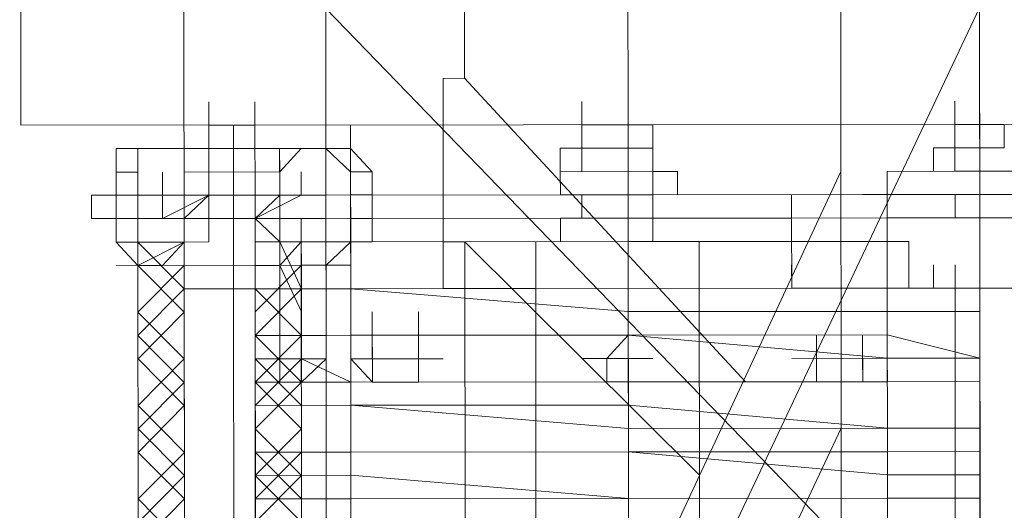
# Model space of a CAD drawing. Header units: inches. Extents: x -5850 to 5646, y 8947 to 13007.
# Tile 216 of 256: x -4163 to -4146, y 11327 to 11336. Entities that reach past the tile are written whole.
import ezdxf

# ---------------------------------------------------------------- set-up
doc = ezdxf.new("R2010")
doc.units = ezdxf.units.IN
doc.header["$MEASUREMENT"] = 0
doc.layers.add('at_Entity', color=7, linetype='Continuous')
doc.layers.add('at_Rect', color=7, linetype='Continuous')

msp = doc.modelspace()

# ---------------------------------------------------------------- linework, layer by layer
at = {"layer": 'at_Entity', "color": 7, "lineweight": 20}
for p, q in [((-4160.519, 11361.054), (-4160.474, 11311.207)), ((-4148.641, 11361.065), (-4148.596, 11311.217)), ((-4157.909, 11311.209), (-4157.931, 11336.13)), ((-4157.931, 11336.13), (-4133.819, 11311.231)), ((-4146.109, 11336.141), (-4157.909, 11311.209)), ((-4155.421, 11334.867), (-4155.422, 11336.132)), ((-4146.087, 11311.22), (-4146.109, 11336.141)), ((-4155.811, 11334.866), (-4155.421, 11334.867)), ((-4155.809, 11331.911), (-4155.811, 11334.866)), ((-4155.421, 11334.867), (-4150.341, 11329.378)), ((-4160.048, 11334.02), (-4160.049, 11334.439)), ((-4159.212, 11334.021), (-4159.212, 11334.439)), ((-4153.301, 11334.026), (-4153.301, 11334.445)), ((-4152.465, 11334.027), (-4152.465, 11334.445)), ((-4152.465, 11334.027), (-4152.465, 11334.445)), ((-4152.465, 11334.027), (-4152.465, 11334.445)), ((-4146.554, 11334.032), (-4146.554, 11334.451)), ((-4159.212, 11334.021), (-4160.048, 11334.02)), ((-4160.048, 11334.02), (-4159.212, 11334.021)), ((-4160.048, 11334.02), (-4160.048, 11333.597)), ((-4159.212, 11334.021), (-4159.212, 11333.597)), ((-4152.465, 11334.027), (-4153.301, 11334.026)), ((-4153.301, 11334.026), (-4152.465, 11334.027)), ((-4153.301, 11334.026), (-4153.301, 11333.603)), ((-4152.465, 11334.027), (-4152.018, 11334.028)), ((-4152.465, 11334.027), (-4152.464, 11333.603)), ((-4152.018, 11333.604), (-4152.018, 11334.028)), ((-4152.018, 11333.604), (-4152.018, 11334.028)), ((-4145.661, 11334.033), (-4146.554, 11334.032)), ((-4146.554, 11334.032), (-4145.661, 11334.033)), ((-4146.553, 11333.609), (-4146.554, 11334.032)), ((-4145.661, 11334.033), (-4145.661, 11333.609)), ((-4160.885, 11333.596), (-4161.721, 11333.595)), ((-4161.721, 11333.595), (-4161.72, 11332.753)), ((-4161.331, 11333.595), (-4160.885, 11333.596)), ((-4161.33, 11333.172), (-4161.331, 11333.595)), ((-4160.885, 11333.596), (-4160.494, 11333.596)), ((-4160.885, 11333.596), (-4160.494, 11333.596)), ((-4160.494, 11333.596), (-4158.766, 11333.598)), ((-4160.494, 11333.172), (-4160.494, 11333.596)), ((-4160.494, 11333.596), (-4160.494, 11333.172)), ((-4160.494, 11333.596), (-4160.494, 11333.172)), ((-4160.048, 11333.597), (-4160.048, 11333.173)), ((-4159.212, 11333.597), (-4159.211, 11333.173)), ((-4158.766, 11333.598), (-4158.765, 11333.174)), ((-4158.765, 11333.174), (-4158.766, 11333.598)), ((-4158.765, 11333.174), (-4158.766, 11333.598)), ((-4158.766, 11333.598), (-4158.375, 11333.598)), ((-4158.765, 11333.174), (-4158.375, 11333.598)), ((-4158.375, 11333.598), (-4157.483, 11333.599)), ((-4158.375, 11333.598), (-4157.929, 11333.598)), ((-4157.929, 11333.598), (-4157.483, 11333.175)), ((-4157.483, 11333.599), (-4157.092, 11333.175)), ((-4152.464, 11333.603), (-4153.691, 11333.602)), ((-4153.691, 11333.178), (-4153.691, 11333.602)), ((-4153.691, 11333.602), (-4153.691, 11333.178)), ((-4153.301, 11333.603), (-4153.3, 11333.179)), ((-4152.464, 11333.603), (-4152.018, 11333.604)), ((-4152.464, 11333.603), (-4152.464, 11333.179)), ((-4152.018, 11333.604), (-4152.018, 11333.18)), ((-4152.018, 11333.604), (-4152.018, 11333.18)), ((-4146.944, 11333.608), (-4146.553, 11333.609)), ((-4146.944, 11333.608), (-4146.943, 11333.184)), ((-4146.553, 11333.185), (-4146.553, 11333.609)), ((-4146.553, 11333.609), (-4145.661, 11333.609)), ((-4145.661, 11333.609), (-4146.553, 11333.609)), ((-4146.553, 11333.609), (-4146.553, 11333.185)), ((-4161.721, 11333.171), (-4161.33, 11333.172)), ((-4161.72, 11332.753), (-4161.721, 11333.171)), ((-4161.33, 11332.753), (-4161.33, 11333.172)), ((-4160.494, 11333.172), (-4158.765, 11333.174)), ((-4160.494, 11333.172), (-4160.493, 11332.754)), ((-4158.765, 11333.174), (-4158.765, 11332.756)), ((-4157.48, 11330.22), (-4157.483, 11333.175)), ((-4157.483, 11333.175), (-4157.482, 11332.757)), ((-4157.092, 11333.175), (-4157.092, 11332.757)), ((-4148.616, 11333.183), (-4157.076, 11315.013)), ((-4152.018, 11333.18), (-4153.691, 11333.178)), ((-4153.691, 11333.178), (-4153.69, 11332.76)), ((-4152.018, 11333.18), (-4151.572, 11333.18)), ((-4152.018, 11333.18), (-4152.017, 11332.762)), ((-4151.572, 11333.18), (-4151.571, 11332.762)), ((-4146.553, 11333.185), (-4147.78, 11333.184)), ((-4147.78, 11333.184), (-4147.779, 11332.765)), ((-4147.777, 11330.228), (-4147.78, 11333.184)), ((-4145.661, 11333.186), (-4146.553, 11333.185)), ((-4145.27, 11333.186), (-4146.553, 11333.185)), ((-4161.72, 11332.753), (-4162.166, 11332.753)), ((-4162.166, 11332.753), (-4162.166, 11332.329)), ((-4161.72, 11332.753), (-4162.166, 11332.753)), ((-4162.166, 11332.753), (-4162.166, 11332.329)), ((-4161.72, 11332.753), (-4161.72, 11331.905)), ((-4161.33, 11332.753), (-4161.72, 11332.753)), ((-4161.33, 11332.753), (-4161.72, 11332.753)), ((-4161.72, 11332.753), (-4161.72, 11332.329)), ((-4161.72, 11332.329), (-4161.72, 11332.753)), ((-4160.884, 11332.754), (-4161.33, 11332.753)), ((-4161.329, 11331.906), (-4161.33, 11332.753)), ((-4161.33, 11332.753), (-4161.33, 11332.33)), ((-4160.493, 11332.754), (-4160.884, 11332.754)), ((-4160.493, 11332.754), (-4158.765, 11332.756)), ((-4160.493, 11332.33), (-4160.493, 11332.754)), ((-4160.047, 11332.754), (-4160.493, 11332.754)), ((-4160.047, 11332.331), (-4160.047, 11332.754)), ((-4160.047, 11332.754), (-4160.047, 11332.331)), ((-4158.765, 11332.756), (-4159.211, 11332.755)), ((-4159.211, 11332.755), (-4159.211, 11332.331)), ((-4159.211, 11332.755), (-4159.211, 11332.331)), ((-4159.211, 11332.331), (-4159.211, 11332.755)), ((-4159.211, 11332.331), (-4159.211, 11332.755)), ((-4158.374, 11332.756), (-4158.765, 11332.756)), ((-4158.764, 11332.332), (-4158.765, 11332.756)), ((-4157.928, 11332.756), (-4158.374, 11332.756)), ((-4153.69, 11332.76), (-4157.928, 11332.756)), ((-4157.482, 11332.757), (-4157.481, 11331.909)), ((-4157.482, 11332.333), (-4157.482, 11332.757)), ((-4157.482, 11332.333), (-4157.482, 11332.757)), ((-4157.482, 11332.757), (-4157.092, 11332.757)), ((-4157.092, 11332.757), (-4157.091, 11332.333)), ((-4157.092, 11332.757), (-4157.091, 11332.333)), ((-4153.3, 11332.761), (-4153.69, 11332.76)), ((-4152.463, 11332.761), (-4153.69, 11332.76)), ((-4153.299, 11332.337), (-4153.3, 11332.761)), ((-4153.3, 11332.761), (-4152.463, 11332.761)), ((-4152.017, 11332.762), (-4152.463, 11332.761)), ((-4152.463, 11332.337), (-4152.463, 11332.761)), ((-4148.225, 11332.765), (-4152.017, 11332.762)), ((-4152.017, 11332.338), (-4152.017, 11332.762)), ((-4149.508, 11332.34), (-4149.508, 11332.764)), ((-4149.508, 11332.34), (-4149.508, 11332.764)), ((-4147.779, 11332.765), (-4148.225, 11332.765)), ((-4146.943, 11332.766), (-4147.779, 11332.765)), ((-4146.943, 11332.766), (-4146.106, 11332.767)), ((-4146.552, 11332.343), (-4146.552, 11332.767)), ((-4146.106, 11332.767), (-4144.824, 11332.768)), ((-4161.72, 11332.329), (-4162.166, 11332.329)), ((-4162.166, 11332.329), (-4161.72, 11332.329)), ((-4161.33, 11332.33), (-4161.72, 11332.329)), ((-4161.72, 11331.905), (-4161.72, 11332.329)), ((-4161.72, 11332.329), (-4161.72, 11331.905)), ((-4160.883, 11332.33), (-4161.33, 11332.33)), ((-4161.329, 11331.906), (-4161.33, 11332.33)), ((-4161.329, 11331.906), (-4161.33, 11332.33)), ((-4161.329, 11331.906), (-4161.33, 11332.33)), ((-4160.493, 11332.33), (-4160.883, 11332.33)), ((-4160.047, 11332.331), (-4160.493, 11332.33)), ((-4160.493, 11331.906), (-4160.493, 11332.33)), ((-4160.493, 11332.33), (-4160.492, 11331.059)), ((-4160.493, 11331.906), (-4160.493, 11332.33)), ((-4160.493, 11331.906), (-4160.493, 11332.33)), ((-4160.047, 11332.331), (-4159.211, 11332.331)), ((-4159.211, 11332.331), (-4158.764, 11332.332)), ((-4158.374, 11332.332), (-4159.211, 11332.331)), ((-4158.764, 11332.332), (-4159.211, 11332.331)), ((-4159.211, 11332.331), (-4159.209, 11331.06)), ((-4159.211, 11332.331), (-4159.21, 11331.908)), ((-4158.764, 11331.908), (-4158.764, 11332.332)), ((-4158.764, 11331.908), (-4158.764, 11332.332)), ((-4158.764, 11331.908), (-4158.764, 11332.332)), ((-4158.764, 11331.908), (-4158.764, 11332.332)), ((-4157.928, 11332.333), (-4158.374, 11332.332)), ((-4153.299, 11332.337), (-4157.928, 11332.333)), ((-4157.481, 11331.909), (-4157.482, 11332.333)), ((-4157.481, 11331.909), (-4157.482, 11332.333)), ((-4157.091, 11332.333), (-4157.482, 11332.333)), ((-4157.091, 11332.333), (-4157.091, 11331.91)), ((-4155.809, 11332.334), (-4153.299, 11332.337)), ((-4153.69, 11332.336), (-4155.809, 11332.334)), ((-4155.809, 11332.334), (-4155.808, 11331.063)), ((-4153.69, 11332.336), (-4152.017, 11332.338)), ((-4153.299, 11332.337), (-4153.69, 11332.336)), ((-4153.69, 11332.336), (-4153.689, 11331.913)), ((-4152.463, 11332.337), (-4153.299, 11332.337)), ((-4147.779, 11332.342), (-4152.463, 11332.337)), ((-4149.508, 11332.34), (-4152.463, 11332.337)), ((-4151.571, 11332.338), (-4152.463, 11332.337)), ((-4152.463, 11331.914), (-4152.463, 11332.337)), ((-4152.017, 11332.338), (-4149.508, 11332.34)), ((-4152.017, 11331.914), (-4152.017, 11332.338)), ((-4142.704, 11332.346), (-4149.508, 11332.34)), ((-4149.508, 11332.34), (-4147.779, 11332.342)), ((-4149.506, 11331.069), (-4149.508, 11332.34)), ((-4142.704, 11332.346), (-4147.779, 11332.342)), ((-4146.942, 11332.342), (-4147.779, 11332.342)), ((-4146.942, 11332.342), (-4145.269, 11332.344)), ((-4146.942, 11332.342), (-4145.269, 11332.344)), ((-4146.942, 11332.342), (-4145.66, 11332.344)), ((-4161.329, 11331.482), (-4161.72, 11331.905)), ((-4160.493, 11331.906), (-4161.329, 11331.906)), ((-4161.304, 11304.029), (-4161.329, 11331.906)), ((-4161.329, 11331.482), (-4161.329, 11331.906)), ((-4160.493, 11331.906), (-4160.492, 11331.059)), ((-4160.492, 11331.059), (-4160.493, 11331.906)), ((-4159.21, 11331.908), (-4159.209, 11331.06)), ((-4158.764, 11331.908), (-4158.763, 11331.06)), ((-4158.764, 11331.908), (-4158.374, 11331.908)), ((-4157.481, 11331.909), (-4158.374, 11331.908)), ((-4158.349, 11304.032), (-4158.374, 11331.908)), ((-4157.927, 11331.061), (-4157.928, 11331.909)), ((-4157.928, 11331.909), (-4157.481, 11331.909)), ((-4157.481, 11331.909), (-4152.463, 11331.914)), ((-4157.091, 11331.91), (-4157.481, 11331.909)), ((-4157.457, 11304.033), (-4157.481, 11331.909)), ((-4157.481, 11331.909), (-4157.481, 11331.485)), ((-4155.418, 11331.911), (-4155.809, 11331.911)), ((-4155.406, 11318.394), (-4155.418, 11331.911)), ((-4155.418, 11331.911), (-4151.176, 11327.693)), ((-4154.136, 11331.912), (-4152.017, 11331.914)), ((-4154.111, 11304.036), (-4154.136, 11331.912)), ((-4147.388, 11331.918), (-4152.463, 11331.914)), ((-4152.017, 11331.914), (-4151.18, 11331.915)), ((-4151.18, 11331.915), (-4151.155, 11304.038)), ((-4147.754, 11304.041), (-4147.778, 11331.918)), ((-4147.388, 11331.918), (-4147.387, 11331.071)), ((-4160.492, 11331.059), (-4160.492, 11331.483)), ((-4160.492, 11331.059), (-4160.492, 11331.483)), ((-4160.492, 11331.059), (-4160.492, 11331.483)), ((-4160.492, 11331.059), (-4160.492, 11331.483)), ((-4160.492, 11331.059), (-4160.492, 11331.483)), ((-4160.492, 11331.059), (-4160.492, 11331.483)), ((-4159.209, 11331.06), (-4159.21, 11331.484)), ((-4159.209, 11331.06), (-4159.21, 11331.484)), ((-4159.209, 11331.06), (-4159.21, 11331.484)), ((-4159.209, 11331.06), (-4159.21, 11331.484)), ((-4159.209, 11331.06), (-4159.21, 11331.484)), ((-4158.763, 11331.06), (-4158.764, 11331.484)), ((-4157.481, 11331.485), (-4158.373, 11331.485)), ((-4157.927, 11331.061), (-4157.927, 11331.485)), ((-4149.506, 11331.069), (-4149.507, 11331.492)), ((-4149.506, 11331.069), (-4149.507, 11331.492)), ((-4146.941, 11331.071), (-4146.942, 11331.495)), ((-4146.551, 11331.071), (-4146.551, 11331.495)), ((-4146.551, 11331.071), (-4146.551, 11331.495)), ((-4160.492, 11331.059), (-4159.209, 11331.06)), ((-4160.469, 11305.296), (-4160.492, 11331.059)), ((-4160.046, 11331.059), (-4160.492, 11331.059)), ((-4160.469, 11305.296), (-4160.492, 11331.059)), ((-4159.209, 11331.06), (-4160.046, 11331.059)), ((-4159.209, 11331.06), (-4158.763, 11331.06)), ((-4159.209, 11331.06), (-4159.186, 11305.297)), ((-4158.763, 11331.06), (-4159.209, 11331.06)), ((-4159.209, 11331.06), (-4159.186, 11305.297)), ((-4158.763, 11331.06), (-4159.209, 11331.06)), ((-4158.763, 11331.06), (-4159.209, 11331.06)), ((-4158.763, 11331.06), (-4159.209, 11331.06)), ((-4159.209, 11330.642), (-4159.209, 11331.06)), ((-4158.763, 11331.06), (-4158.373, 11331.061)), ((-4158.763, 11331.06), (-4158.373, 11331.061)), ((-4158.763, 11331.06), (-4157.927, 11331.061)), ((-4158.763, 11331.06), (-4158.763, 11330.218)), ((-4158.763, 11330.218), (-4158.763, 11331.06)), ((-4158.373, 11331.061), (-4158.372, 11330.219)), ((-4157.927, 11331.061), (-4158.373, 11331.061)), ((-4157.927, 11331.061), (-4158.373, 11331.061)), ((-4157.927, 11331.061), (-4157.481, 11331.062)), ((-4157.481, 11331.062), (-4157.927, 11331.061)), ((-4157.481, 11331.062), (-4157.927, 11331.061)), ((-4157.927, 11331.061), (-4157.926, 11330.219)), ((-4152.462, 11331.066), (-4157.481, 11331.062)), ((-4157.481, 11331.062), (-4152.462, 11330.648)), ((-4157.481, 11331.062), (-4152.462, 11330.648)), ((-4155.808, 11331.063), (-4154.135, 11331.065)), ((-4154.135, 11331.065), (-4155.808, 11331.063)), ((-4147.778, 11331.07), (-4152.462, 11331.066)), ((-4149.506, 11331.069), (-4151.179, 11331.067)), ((-4151.179, 11331.067), (-4149.506, 11331.069)), ((-4142.703, 11331.075), (-4149.506, 11331.069)), ((-4149.506, 11331.069), (-4146.941, 11331.071)), ((-4147.387, 11331.071), (-4147.778, 11331.07)), ((-4146.105, 11331.072), (-4147.387, 11331.071)), ((-4146.941, 11331.071), (-4145.659, 11331.072)), ((-4146.551, 11331.071), (-4146.941, 11331.071)), ((-4146.551, 11331.071), (-4146.941, 11331.071)), ((-4146.551, 11331.071), (-4145.268, 11331.072)), ((-4146.551, 11331.071), (-4145.659, 11331.072)), ((-4146.527, 11304.042), (-4146.551, 11331.071)), ((-4146.104, 11330.653), (-4146.105, 11331.072)), ((-4146.105, 11331.072), (-4146.104, 11330.653)), ((-4152.462, 11330.648), (-4147.777, 11330.652)), ((-4147.777, 11330.652), (-4152.462, 11330.648)), ((-4147.777, 11330.652), (-4146.104, 11330.653)), ((-4146.104, 11330.653), (-4147.777, 11330.652)), ((-4146.104, 11330.653), (-4146.104, 11330.23)), ((-4159.209, 11330.218), (-4159.209, 11330.642)), ((-4159.209, 11330.218), (-4159.209, 11330.642)), ((-4158.763, 11330.218), (-4158.763, 11330.642)), ((-4158.763, 11330.218), (-4158.763, 11330.642)), ((-4158.763, 11330.218), (-4158.763, 11330.642)), ((-4158.763, 11330.218), (-4158.763, 11330.642)), ((-4158.372, 11330.219), (-4158.373, 11330.643)), ((-4158.372, 11330.219), (-4158.373, 11330.643)), ((-4157.926, 11330.219), (-4157.926, 11330.643)), ((-4157.09, 11330.22), (-4157.09, 11330.644)), ((-4156.253, 11330.221), (-4156.253, 11330.644)), ((-4158.763, 11330.218), (-4159.209, 11330.218)), ((-4159.209, 11330.218), (-4158.763, 11330.218)), ((-4159.208, 11329.794), (-4159.209, 11330.218)), ((-4158.372, 11330.219), (-4158.763, 11330.218)), ((-4158.372, 11330.219), (-4158.763, 11330.218)), ((-4158.763, 11330.218), (-4158.762, 11329.371)), ((-4157.926, 11330.219), (-4158.372, 11330.219)), ((-4157.926, 11330.219), (-4158.372, 11330.219)), ((-4157.926, 11330.219), (-4158.372, 11330.219)), ((-4157.926, 11330.219), (-4157.48, 11330.22)), ((-4157.48, 11330.22), (-4157.926, 11330.219)), ((-4157.926, 11329.795), (-4157.926, 11330.219)), ((-4157.48, 11330.22), (-4152.461, 11330.224)), ((-4157.48, 11330.22), (-4152.461, 11330.224)), ((-4157.48, 11329.796), (-4157.48, 11330.22)), ((-4157.48, 11329.796), (-4157.48, 11330.22)), ((-4156.253, 11330.221), (-4157.09, 11330.22)), ((-4157.09, 11330.22), (-4156.253, 11330.221)), ((-4157.089, 11329.796), (-4157.09, 11330.22)), ((-4157.09, 11330.22), (-4157.089, 11329.796)), ((-4157.089, 11329.796), (-4157.09, 11330.22)), ((-4157.089, 11329.796), (-4157.09, 11330.22)), ((-4156.253, 11329.797), (-4156.253, 11330.221)), ((-4156.253, 11330.221), (-4156.253, 11329.797)), ((-4156.253, 11329.797), (-4156.253, 11330.221)), ((-4156.253, 11330.221), (-4156.253, 11329.797)), ((-4156.253, 11329.797), (-4156.253, 11330.221)), ((-4156.253, 11329.797), (-4156.253, 11330.221)), ((-4156.253, 11330.221), (-4156.253, 11329.797)), ((-4156.253, 11330.221), (-4156.253, 11329.797)), ((-4152.461, 11330.224), (-4152.851, 11329.8)), ((-4147.777, 11330.228), (-4152.461, 11330.224)), ((-4152.461, 11330.224), (-4147.777, 11329.804)), ((-4152.46, 11329.376), (-4152.461, 11330.224)), ((-4149.059, 11329.803), (-4149.06, 11330.227)), ((-4148.223, 11329.804), (-4148.223, 11330.228)), ((-4148.223, 11329.804), (-4148.223, 11330.228)), ((-4147.777, 11330.228), (-4146.104, 11329.806)), ((-4146.104, 11329.806), (-4146.104, 11330.23)), ((-4146.104, 11330.23), (-4146.104, 11329.806)), ((-4159.208, 11329.794), (-4158.762, 11329.795)), ((-4159.208, 11329.794), (-4159.208, 11329.37)), ((-4158.372, 11329.795), (-4157.479, 11329.372)), ((-4158.371, 11329.371), (-4157.926, 11329.795)), ((-4156.253, 11329.797), (-4157.089, 11329.796)), ((-4156.253, 11329.797), (-4156.643, 11329.796)), ((-4156.643, 11329.796), (-4156.253, 11329.797)), ((-4156.253, 11329.797), (-4156.252, 11329.373)), ((-4156.253, 11329.797), (-4155.807, 11329.797)), ((-4155.807, 11329.797), (-4156.253, 11329.797)), ((-4156.253, 11329.797), (-4156.252, 11329.373)), ((-4152.851, 11329.8), (-4152.851, 11329.376)), ((-4148.223, 11329.804), (-4149.059, 11329.803)), ((-4148.223, 11329.804), (-4149.059, 11329.803)), ((-4149.059, 11329.803), (-4148.613, 11329.804)), ((-4149.059, 11329.803), (-4149.059, 11329.379)), ((-4149.059, 11329.803), (-4149.059, 11329.379)), ((-4149.059, 11329.803), (-4149.059, 11329.379)), ((-4148.613, 11329.804), (-4148.613, 11329.38)), ((-4148.223, 11329.804), (-4148.222, 11329.38)), ((-4148.222, 11329.38), (-4148.223, 11329.804)), ((-4146.104, 11329.806), (-4147.777, 11329.804)), ((-4147.776, 11329.381), (-4147.777, 11329.804)), ((-4147.776, 11329.381), (-4147.777, 11329.804)), ((-4146.103, 11329.382), (-4146.104, 11329.806)), ((-4146.104, 11329.806), (-4146.103, 11329.382)), ((-4157.479, 11329.372), (-4159.208, 11329.37)), ((-4159.207, 11328.952), (-4159.208, 11329.37)), ((-4159.207, 11328.952), (-4159.208, 11329.37)), ((-4158.762, 11329.371), (-4158.371, 11329.371)), ((-4157.479, 11329.372), (-4152.46, 11329.376)), ((-4157.479, 11329.372), (-4152.46, 11329.376)), ((-4156.252, 11329.373), (-4157.089, 11329.372)), ((-4152.851, 11329.376), (-4152.46, 11329.376)), ((-4152.46, 11329.376), (-4147.776, 11329.381)), ((-4147.776, 11329.381), (-4152.46, 11329.376)), ((-4148.222, 11329.38), (-4149.059, 11329.379)), ((-4148.222, 11329.38), (-4149.059, 11329.379)), ((-4148.613, 11329.38), (-4149.059, 11329.379)), ((-4147.776, 11329.381), (-4146.103, 11329.382)), ((-4146.103, 11329.382), (-4147.776, 11329.381)), ((-4146.103, 11329.382), (-4146.103, 11328.54)), ((-4159.207, 11328.952), (-4157.479, 11328.954)), ((-4157.479, 11328.954), (-4159.207, 11328.952)), ((-4159.207, 11328.105), (-4159.207, 11328.952)), ((-4152.46, 11328.958), (-4157.479, 11328.954)), ((-4157.479, 11328.954), (-4152.46, 11328.534)), ((-4152.46, 11328.958), (-4147.775, 11328.539)), ((-4146.103, 11328.54), (-4146.103, 11328.964)), ((-4159.207, 11328.105), (-4159.207, 11328.528)), ((-4148.612, 11328.538), (-4155.402, 11314.167)), ((-4147.775, 11328.539), (-4152.46, 11328.534)), ((-4147.775, 11328.539), (-4146.103, 11328.54)), ((-4146.103, 11328.54), (-4147.775, 11328.539)), ((-4146.103, 11328.54), (-4146.102, 11328.116)), ((-4159.207, 11328.105), (-4157.478, 11328.106)), ((-4157.478, 11328.106), (-4159.207, 11328.105)), ((-4159.206, 11327.686), (-4159.207, 11328.105)), ((-4157.478, 11328.106), (-4152.459, 11328.111)), ((-4152.459, 11328.111), (-4157.478, 11328.106)), ((-4156.793, 10561.031), (-4157.478, 11328.106)), ((-4147.775, 11328.115), (-4152.459, 11328.111)), ((-4152.459, 11328.111), (-4147.775, 11327.696)), ((-4148.611, 11327.696), (-4148.612, 11328.114)), ((-4147.775, 11328.115), (-4146.102, 11328.116)), ((-4146.102, 11327.698), (-4146.102, 11328.116)), ((-4159.206, 11327.686), (-4157.478, 11327.688)), ((-4159.206, 11327.686), (-4159.206, 11327.262)), ((-4157.478, 11327.688), (-4152.459, 11327.268)), ((-4147.775, 11327.696), (-4146.102, 11327.698)), ((-4146.101, 11327.274), (-4146.102, 11327.698)), ((-4146.102, 11327.698), (-4146.101, 11327.274)), ((-4157.477, 11327.264), (-4152.459, 11327.268)), ((-4152.459, 11327.268), (-4147.774, 11327.273)), ((-4147.774, 11327.273), (-4152.459, 11327.268)), ((-4147.774, 11327.273), (-4146.101, 11327.274)), ((-4146.101, 11327.274), (-4147.774, 11327.273)), ((-4146.101, 11327.274), (-4146.101, 11326.427)), ((-4159.206, 11327.262), (-4157.477, 11327.264)), ((-4159.206, 11326.839), (-4159.206, 11327.262)), ((-4159.206, 11326.839), (-4159.206, 11327.262))]:
    msp.add_line(p, q, dxfattribs=at)
at = {"layer": 'at_Entity', "color": 3, "lineweight": 20}
for p, q in [((-4152.468, 11338.248), (-4152.465, 11334.445)), ((-4146.109, 11335.722), (-4146.106, 11332.767)), ((-4152.465, 11334.445), (-4152.465, 11334.869)), ((-4160.048, 11334.02), (-4160.049, 11334.439)), ((-4159.212, 11334.021), (-4159.212, 11334.439)), ((-4153.301, 11334.026), (-4153.301, 11334.445)), ((-4152.465, 11334.445), (-4152.463, 11332.761)), ((-4152.465, 11334.027), (-4152.465, 11334.445)), ((-4152.465, 11334.027), (-4152.465, 11334.445)), ((-4159.6, 11331.483), (-4159.602, 11334.021)), ((-4157.481, 11331.062), (-4157.483, 11334.023)), ((-4157.483, 11333.599), (-4161.721, 11333.595)), ((-4160.885, 11333.596), (-4161.721, 11333.595)), ((-4161.721, 11333.595), (-4161.72, 11331.905)), ((-4160.494, 11333.596), (-4160.885, 11333.596)), ((-4160.494, 11333.172), (-4160.494, 11333.596)), ((-4158.765, 11332.756), (-4158.766, 11333.598)), ((-4158.766, 11333.598), (-4158.375, 11333.598)), ((-4158.375, 11333.598), (-4157.483, 11333.599)), ((-4157.483, 11333.599), (-4157.483, 11333.175)), ((-4161.721, 11333.171), (-4161.72, 11331.905)), ((-4160.884, 11332.754), (-4160.884, 11333.172)), ((-4160.884, 11332.754), (-4160.884, 11333.172)), ((-4160.048, 11333.173), (-4160.494, 11333.172)), ((-4160.493, 11332.754), (-4160.494, 11333.172)), ((-4160.047, 11331.907), (-4160.048, 11333.173)), ((-4159.211, 11332.755), (-4159.211, 11333.173)), ((-4158.765, 11332.756), (-4158.765, 11333.174)), ((-4158.374, 11332.756), (-4158.375, 11333.174)), ((-4158.374, 11332.756), (-4158.375, 11333.174)), ((-4157.483, 11333.175), (-4157.092, 11333.175)), ((-4157.092, 11333.175), (-4157.091, 11332.333)), ((-4152.464, 11333.179), (-4152.463, 11332.337)), ((-4152.463, 11332.761), (-4152.464, 11333.179)), ((-4160.883, 11332.33), (-4160.884, 11332.754)), ((-4160.883, 11332.33), (-4160.884, 11332.754)), ((-4160.883, 11332.33), (-4160.884, 11332.754)), ((-4160.884, 11332.754), (-4160.493, 11332.754)), ((-4160.493, 11332.754), (-4160.884, 11332.754)), ((-4160.047, 11332.754), (-4160.883, 11332.33)), ((-4160.493, 11332.33), (-4160.047, 11332.754)), ((-4160.047, 11332.331), (-4160.047, 11332.754)), ((-4159.599, 11330.641), (-4159.601, 11332.755)), ((-4158.374, 11332.756), (-4159.211, 11332.331)), ((-4159.211, 11332.331), (-4158.765, 11332.756)), ((-4159.211, 11332.755), (-4158.765, 11332.756)), ((-4159.211, 11332.331), (-4159.211, 11332.755)), ((-4158.764, 11332.332), (-4158.765, 11332.756)), ((-4158.764, 11332.332), (-4158.765, 11332.756)), ((-4158.765, 11332.756), (-4158.374, 11332.756)), ((-4152.463, 11332.761), (-4152.462, 11330.648)), ((-4152.462, 11331.49), (-4152.463, 11332.761)), ((-4146.105, 11331.072), (-4146.106, 11332.767)), ((-4146.106, 11332.767), (-4146.101, 11327.274)), ((-4160.493, 11332.33), (-4160.493, 11331.906)), ((-4160.493, 11331.906), (-4160.493, 11332.33)), ((-4160.493, 11331.906), (-4160.493, 11332.33)), ((-4158.764, 11332.332), (-4159.211, 11332.331)), ((-4158.764, 11331.908), (-4159.211, 11332.331)), ((-4158.764, 11332.332), (-4158.764, 11331.908)), ((-4158.764, 11331.908), (-4158.764, 11332.332)), ((-4158.764, 11331.908), (-4158.764, 11332.332)), ((-4158.374, 11332.332), (-4158.764, 11332.332)), ((-4158.374, 11331.908), (-4158.374, 11332.332)), ((-4157.091, 11332.333), (-4157.482, 11332.333)), ((-4157.482, 11332.333), (-4157.481, 11331.909)), ((-4161.72, 11331.905), (-4161.329, 11331.906)), ((-4161.329, 11331.906), (-4160.883, 11331.906)), ((-4161.329, 11331.482), (-4160.493, 11331.906)), ((-4161.329, 11331.906), (-4160.492, 11331.059)), ((-4161.329, 11331.906), (-4161.329, 11331.482)), ((-4160.883, 11331.906), (-4160.493, 11331.906)), ((-4160.883, 11331.482), (-4160.493, 11331.906)), ((-4160.493, 11331.906), (-4160.047, 11331.907)), ((-4160.493, 11331.906), (-4160.492, 11331.059)), ((-4159.21, 11331.908), (-4158.764, 11331.908)), ((-4158.764, 11331.908), (-4159.21, 11331.908)), ((-4159.21, 11331.908), (-4158.764, 11331.908)), ((-4158.764, 11331.908), (-4158.373, 11331.061)), ((-4158.764, 11331.484), (-4158.374, 11331.908)), ((-4158.374, 11331.908), (-4158.764, 11331.908)), ((-4158.373, 11331.485), (-4158.374, 11331.908)), ((-4157.481, 11331.909), (-4157.927, 11331.485)), ((-4157.481, 11331.485), (-4161.719, 11331.482)), ((-4161.329, 11331.482), (-4160.492, 11330.641)), ((-4161.329, 11331.482), (-4160.883, 11331.482)), ((-4161.328, 11330.64), (-4160.492, 11331.483)), ((-4159.21, 11331.484), (-4158.764, 11331.484)), ((-4158.764, 11331.484), (-4159.21, 11331.484)), ((-4159.21, 11331.484), (-4158.764, 11331.484)), ((-4159.209, 11330.642), (-4158.373, 11331.485)), ((-4158.764, 11331.484), (-4158.373, 11330.643)), ((-4158.373, 11331.061), (-4158.373, 11331.485)), ((-4158.373, 11331.061), (-4158.373, 11331.485)), ((-4158.373, 11331.061), (-4158.373, 11331.485)), ((-4157.927, 11331.485), (-4158.373, 11331.485)), ((-4152.462, 11331.49), (-4152.462, 11331.066)), ((-4152.462, 11331.066), (-4152.462, 11331.49)), ((-4146.551, 11331.495), (-4146.55, 11329.805)), ((-4146.105, 11331.496), (-4146.105, 11331.072)), ((-4161.328, 11330.216), (-4160.492, 11331.059)), ((-4159.209, 11330.218), (-4158.373, 11331.061)), ((-4159.209, 11331.06), (-4158.763, 11331.06)), ((-4158.763, 11331.06), (-4159.209, 11331.06)), ((-4159.209, 11331.06), (-4158.372, 11330.219)), ((-4158.373, 11331.061), (-4158.371, 11329.371)), ((-4152.462, 11331.066), (-4152.462, 11330.648)), ((-4152.462, 11331.066), (-4152.459, 11327.268)), ((-4152.462, 11330.648), (-4152.462, 11331.066)), ((-4146.104, 11330.653), (-4146.105, 11331.072)), ((-4161.328, 11330.64), (-4160.491, 11329.793)), ((-4161.327, 11329.792), (-4160.492, 11330.641)), ((-4159.596, 11326.415), (-4159.599, 11330.641)), ((-4157.09, 11330.22), (-4157.09, 11330.644)), ((-4157.09, 11330.22), (-4157.09, 11330.644)), ((-4157.09, 11330.22), (-4157.09, 11330.644)), ((-4152.462, 11330.648), (-4152.461, 11330.224)), ((-4152.461, 11330.224), (-4152.462, 11330.648)), ((-4161.328, 11330.216), (-4160.49, 11329.369)), ((-4159.209, 11330.218), (-4158.371, 11329.371)), ((-4159.208, 11329.37), (-4158.372, 11330.219)), ((-4157.48, 11329.796), (-4157.48, 11330.22)), ((-4157.48, 11330.22), (-4157.09, 11330.22)), ((-4157.09, 11330.22), (-4157.089, 11329.372)), ((-4157.089, 11329.796), (-4157.09, 11330.22)), ((-4157.09, 11330.22), (-4157.089, 11329.796)), ((-4157.089, 11329.796), (-4157.09, 11330.22)), ((-4157.089, 11329.796), (-4157.09, 11330.22)), ((-4156.253, 11330.221), (-4156.252, 11329.373)), ((-4152.461, 11329.8), (-4152.461, 11330.224)), ((-4152.461, 11329.8), (-4152.461, 11330.224)), ((-4149.06, 11330.227), (-4149.059, 11329.803)), ((-4148.223, 11330.228), (-4148.222, 11329.38)), ((-4148.223, 11329.804), (-4148.223, 11330.228)), ((-4148.223, 11329.804), (-4148.223, 11330.228)), ((-4161.327, 11328.95), (-4160.491, 11329.793)), ((-4161.327, 11329.792), (-4160.49, 11328.951)), ((-4159.208, 11329.794), (-4158.371, 11328.953)), ((-4159.207, 11328.952), (-4158.372, 11329.795)), ((-4158.762, 11329.795), (-4157.926, 11329.795)), ((-4157.48, 11329.796), (-4155.807, 11329.797)), ((-4157.089, 11329.372), (-4157.48, 11329.796)), ((-4153.297, 11329.799), (-4152.015, 11329.801)), ((-4152.46, 11329.376), (-4152.461, 11329.8)), ((-4152.46, 11329.376), (-4152.461, 11329.8)), ((-4149.505, 11329.803), (-4147.777, 11329.804)), ((-4149.059, 11329.379), (-4149.059, 11329.803)), ((-4149.059, 11329.379), (-4149.059, 11329.803)), ((-4149.059, 11329.379), (-4149.059, 11329.803)), ((-4148.222, 11329.38), (-4148.223, 11329.804)), ((-4147.776, 11329.381), (-4147.777, 11329.804)), ((-4161.326, 11328.526), (-4160.49, 11329.369)), ((-4159.208, 11329.37), (-4158.371, 11328.529)), ((-4159.207, 11328.528), (-4158.371, 11329.371)), ((-4152.46, 11329.376), (-4152.46, 11328.534)), ((-4148.222, 11329.38), (-4147.776, 11329.381)), ((-4161.327, 11328.95), (-4160.489, 11328.103)), ((-4161.326, 11328.103), (-4160.49, 11328.951)), ((-4161.326, 11328.526), (-4160.489, 11327.685)), ((-4159.207, 11328.528), (-4158.37, 11327.687)), ((-4159.206, 11327.686), (-4158.371, 11328.529)), ((-4152.46, 11328.534), (-4152.459, 11328.111)), ((-4161.326, 11328.103), (-4160.489, 11327.261)), ((-4161.325, 11327.261), (-4160.489, 11328.103)), ((-4159.207, 11328.105), (-4158.37, 11327.263)), ((-4159.206, 11327.262), (-4158.37, 11328.105)), ((-4152.459, 11328.111), (-4152.459, 11327.268)), ((-4152.459, 11328.111), (-4152.459, 11327.692)), ((-4161.325, 11326.837), (-4160.489, 11327.685)), ((-4159.206, 11326.839), (-4158.37, 11327.687)), ((-4159.206, 11327.686), (-4158.369, 11326.839)), ((-4152.459, 11327.692), (-4152.459, 11327.268)), ((-4152.458, 11326.845), (-4152.459, 11327.268)), ((-4161.325, 11327.261), (-4160.488, 11326.414)), ((-4161.324, 11326.413), (-4160.489, 11327.261))]:
    msp.add_line(p, q, dxfattribs=at)
at = {"layer": 'at_Rect', "color": 7, "lineweight": 20}
for p in [(-4163.467, 11358.939), (-4141.479, 11334.037)]:
    msp.add_line(p, (-4163.445, 11334.017), dxfattribs=at)

doc.saveas('drawing.dxf')
